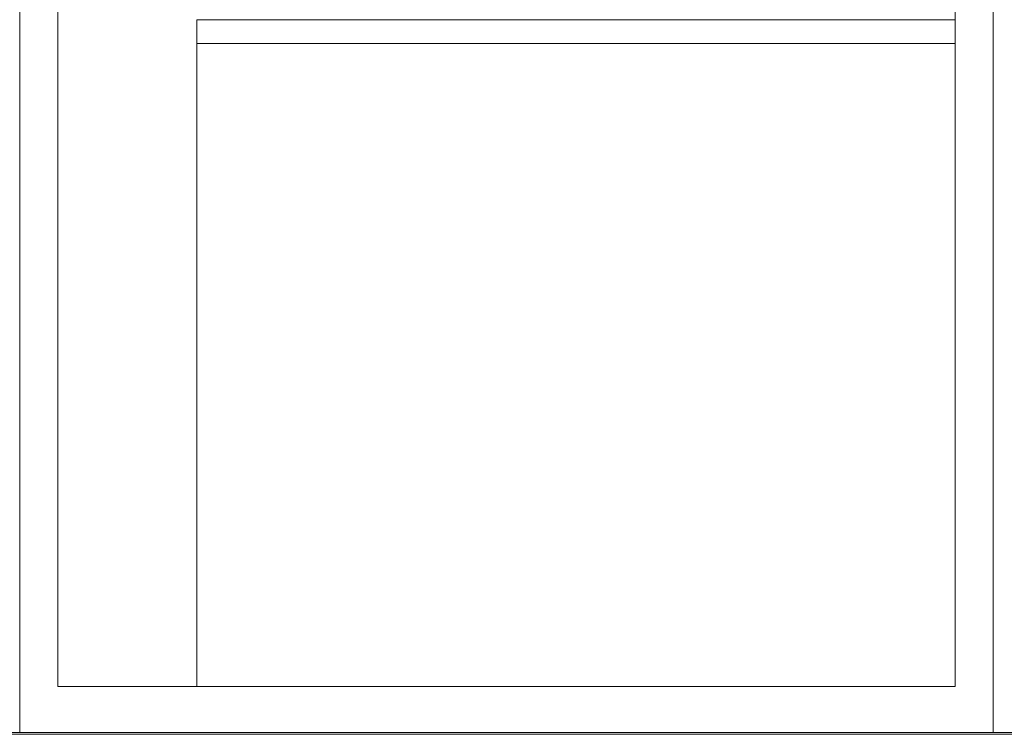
# Model space of a CAD drawing. Header units: millimetres. Extents: x -30280 to 309309, y -17460 to 4378.
# Tile 82 of 256: x 42939 to 43973, y -12544 to -11794. Entities that reach past the tile are written whole.
import ezdxf

# ---------------------------------------------------------------- set-up
doc = ezdxf.new("R2010")
doc.units = ezdxf.units.MM
doc.header["$MEASUREMENT"] = 0
doc.linetypes.add('Wipeout_Contour', pattern=[1000, 0, -1000])
doc.layers.add('P1_P2_PLANTA PRIMERA_2_Nuevo_08_E_Envans secs', color=7, linetype='Continuous')
for name, color, linetype, lineweight in [('P1_P2_PLANTA PRIMERA_2_Nuevo_08_E_Envans secs_Pluma_Nº__1', 7, 'Continuous', 5), ('P1_P2_PLANTA PRIMERA_2_Nuevo_09_EI_Mobiliari general_Pluma_Nº__1', 7, 'Continuous', 5), ('P1_P2_PLANTA PRIMERA_2_Nuevo_14_PAV_Soft Light Grey 0554_Pluma_Nº__29', 7, 'Continuous', 20)]:
    doc.layers.add(name, color=color, linetype=linetype, lineweight=lineweight)

msp = doc.modelspace()

# ---------------------------------------------------------------- wipeouts: each hides what was drawn before it
at = {"color": 254, "linetype": 'Wipeout_Contour', "lineweight": 0, "ltscale": 183219.175099}
msp.add_wipeout([(44775.1, -12542.4), (44775.1, -10097.4), (43961, -10097.4), (43961, -12542.4)], dxfattribs=at).dxf.layer = 'P1_P2_PLANTA PRIMERA_2_Nuevo_08_E_Envans secs'
at = {"color": 254, "linetype": 'Wipeout_Contour', "lineweight": 0, "ltscale": 177918.727835}
msp.add_wipeout([(42939.2, -12494.4), (42979.2, -12494.4), (42979.2, -10484.4), (42939.2, -10484.4)], dxfattribs=at).dxf.layer = 'P1_P2_PLANTA PRIMERA_2_Nuevo_08_E_Envans secs'

# ---------------------------------------------------------------- next in the draw order: wipeouts: each hides what was drawn before it
at = {"color": 254, "linetype": 'Wipeout_Contour', "lineweight": 0, "ltscale": 181714.624068}
msp.add_wipeout([(43961, -10484.4), (43921, -10484.4), (43921, -12494.4), (43961, -12494.4)], dxfattribs=at).dxf.layer = 'P1_P2_PLANTA PRIMERA_2_Nuevo_08_E_Envans secs'

# ---------------------------------------------------------------- next in the draw order: wipeouts: each hides what was drawn before it
at = {"color": 254, "linetype": 'Wipeout_Contour', "lineweight": 0, "ltscale": 271292.665444}
msp.add_wipeout([(42939.2, -12494.4), (42939.2, -12542.4), (43961, -12542.4), (43961, -12494.4), (43921, -12494.4), (42979.2, -12494.4)], dxfattribs=at).dxf.layer = 'P1_P2_PLANTA PRIMERA_2_Nuevo_08_E_Envans secs'

# ---------------------------------------------------------------- next in the draw order: linework, layer by layer
at = {"layer": 'P1_P2_PLANTA PRIMERA_2_Nuevo_08_E_Envans secs_Pluma_Nº__1', "color": 7, "linetype": 'Continuous', "lineweight": 5}
for p, q in [((43961, -10484.4), (43961, -12494.4)), ((42939.2, -12494.4), (42939.2, -10494.4)), ((42939.2, -12542.4), (42939.2, -12494.4)), ((43961, -12494.4), (43961, -12542.4))]:
    msp.add_line(p, q, dxfattribs=at)
at = {"layer": 'P1_P2_PLANTA PRIMERA_2_Nuevo_14_PAV_Soft Light Grey 0554_Pluma_Nº__29', "color": 7, "linetype": 'Continuous', "lineweight": 20}
for p, q in [((63927.1, -12542.4), (39407.1, -12542.4)), ((63927.1, -12544.4), (39407.1, -12544.4))]:
    msp.add_line(p, q, dxfattribs=at)

# ---------------------------------------------------------------- next in the draw order: wipeouts: each hides what was drawn before it
at = {"color": 254, "linetype": 'Wipeout_Contour', "lineweight": 0, "ltscale": 179816.623546}
msp.add_wipeout([(43921, -12494.4), (43921, -10484.4), (42979.2, -10484.4), (42979.2, -12494.4)], dxfattribs=at).dxf.layer = 'P1_P2_PLANTA PRIMERA_2_Nuevo_08_E_Envans secs'

# ---------------------------------------------------------------- next in the draw order: linework, layer by layer
at = {"layer": 'P1_P2_PLANTA PRIMERA_2_Nuevo_08_E_Envans secs_Pluma_Nº__1', "color": 7, "linetype": 'Continuous', "lineweight": 5}
for p, q in [((42979.2, -10484.4), (42979.2, -12494.4)), ((43921, -12494.4), (43921, -10484.4)), ((42979.2, -12494.4), (43921, -12494.4))]:
    msp.add_line(p, q, dxfattribs=at)
at = {"layer": 'P1_P2_PLANTA PRIMERA_2_Nuevo_09_EI_Mobiliari general_Pluma_Nº__1', "color": 7, "linetype": 'Continuous', "lineweight": 5}
for p, q in [((43921, -11794.4), (43125.3, -11794.4)), ((43125.3, -11819.4), (43125.3, -11794.4)), ((43921, -11819.4), (43125.3, -11819.4)), ((43125.3, -12494.4), (43125.3, -11819.4))]:
    msp.add_line(p, q, dxfattribs=at)

doc.saveas('drawing.dxf')
